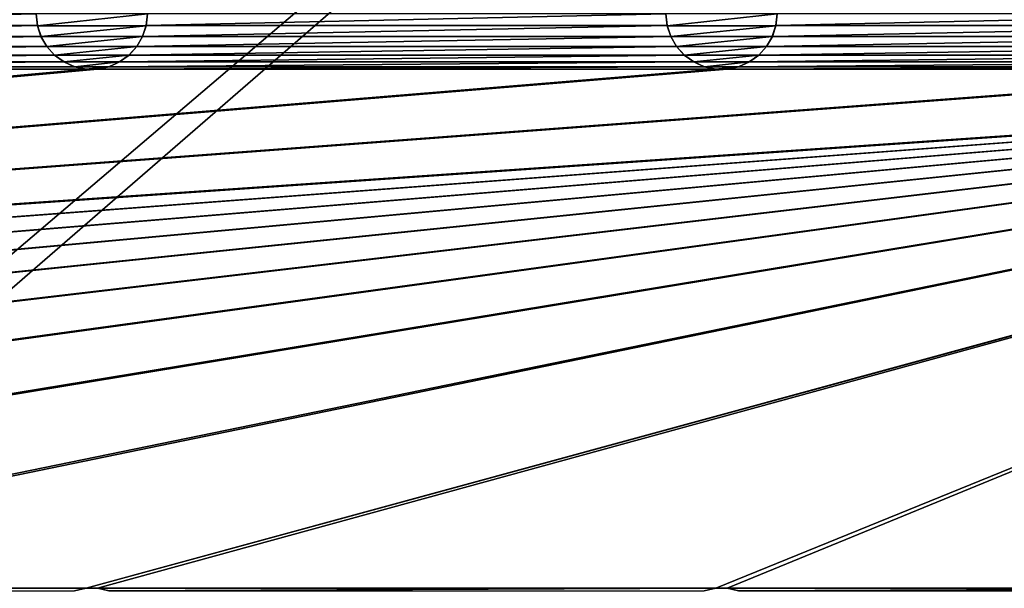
# Model space of a CAD drawing. Header units: metres. Extents: x -200 to 200, y -200 to 200.
# Tile 77 of 88: x 82 to 126, y 59 to 85. Entities that reach past the tile are written whole.
import ezdxf

# ---------------------------------------------------------------- set-up
doc = ezdxf.new("R2010")
doc.units = ezdxf.units.M
doc.layers.add('solid_P34200', color=7, linetype='CONTINUOUS')

msp = doc.modelspace()

# ---------------------------------------------------------------- linework, layer by layer
at = {"layer": 'solid_P34200'}
for points in [[(181, 159), (8.64688, 12.25524), (-181, 159)], [(181, 159), (10.240819, 10.959723), (8.64688, 12.25524)], [(181, 159), (181, -159), (10.240819, 10.959723)], [(59.042263, 84.371628, 5), (82.457733, 84.371628, 5), (82.400002, 84.900002, 5)], [(59.099998, 84.900002, 5), (59.042263, 84.371628, 5), (82.400002, 84.900002, 5)], [(82.400002, 84.900002, 7.5), (82.400002, 84.900002, 5), (82.457733, 84.371628, 5)], [(82.460022, 84.367065, 7.5), (82.400002, 84.900002, 7.5), (82.457733, 84.371628, 5)], [(82.460022, 84.367065, 7.5), (87.400002, 84.900002, 7.5), (82.400002, 84.900002, 7.5)], [(87.339981, 84.367065, 7.5), (87.400002, 84.900002, 7.5), (82.460022, 84.367065, 7.5)], [(87.339981, 84.367065, 7.5), (87.342262, 84.371628, 5), (87.400002, 84.900002, 5)], [(87.339981, 84.367065, 7.5), (87.400002, 84.900002, 5), (87.400002, 84.900002, 7.5)], [(87.342262, 84.371628, 5), (110.757736, 84.371628, 5), (110.699997, 84.900002, 5)], [(87.400002, 84.900002, 5), (87.342262, 84.371628, 5), (110.699997, 84.900002, 5)], [(110.699997, 84.900002, 7.5), (110.699997, 84.900002, 5), (110.757736, 84.371628, 5)], [(110.760017, 84.367065, 7.5), (110.699997, 84.900002, 7.5), (110.757736, 84.371628, 5)], [(110.760017, 84.367065, 7.5), (115.699997, 84.900002, 7.5), (110.699997, 84.900002, 7.5)], [(115.639984, 84.367065, 7.5), (115.699997, 84.900002, 7.5), (110.760017, 84.367065, 7.5)], [(115.639984, 84.367065, 7.5), (115.642265, 84.371628, 5), (115.699997, 84.900002, 5)], [(115.639984, 84.367065, 7.5), (115.699997, 84.900002, 5), (115.699997, 84.900002, 7.5)], [(115.642265, 84.371628, 5), (139.057739, 84.371628, 5), (139, 84.900002, 5)], [(115.699997, 84.900002, 5), (115.642265, 84.371628, 5), (139, 84.900002, 5)], [(58.884338, 83.88443, 5), (82.615662, 83.88443, 5), (82.457733, 84.371628, 5)], [(59.042263, 84.371628, 5), (58.884338, 83.88443, 5), (82.457733, 84.371628, 5)], [(82.460022, 84.367065, 7.5), (82.457733, 84.371628, 5), (82.615662, 83.88443, 5)], [(82.617195, 83.88092, 7.5), (82.460022, 84.367065, 7.5), (82.615662, 83.88443, 5)], [(87.339981, 84.367065, 7.5), (82.460022, 84.367065, 7.5), (82.617195, 83.88092, 7.5)], [(87.339981, 84.367065, 7.5), (82.617195, 83.88092, 7.5), (87.182808, 83.88092, 7.5)], [(87.182808, 83.88092, 7.5), (87.184341, 83.88443, 5), (87.342262, 84.371628, 5)], [(87.339981, 84.367065, 7.5), (87.182808, 83.88092, 7.5), (87.342262, 84.371628, 5)], [(87.184341, 83.88443, 5), (110.915665, 83.88443, 5), (110.757736, 84.371628, 5)], [(87.342262, 84.371628, 5), (87.184341, 83.88443, 5), (110.757736, 84.371628, 5)], [(110.760017, 84.367065, 7.5), (110.757736, 84.371628, 5), (110.915665, 83.88443, 5)], [(110.917191, 83.88092, 7.5), (110.760017, 84.367065, 7.5), (110.915665, 83.88443, 5)], [(115.639984, 84.367065, 7.5), (110.760017, 84.367065, 7.5), (110.917191, 83.88092, 7.5)], [(115.639984, 84.367065, 7.5), (110.917191, 83.88092, 7.5), (115.482803, 83.88092, 7.5)], [(115.482803, 83.88092, 7.5), (115.484337, 83.88443, 5), (115.642265, 84.371628, 5)], [(115.639984, 84.367065, 7.5), (115.482803, 83.88092, 7.5), (115.642265, 84.371628, 5)], [(115.484337, 83.88443, 5), (139.215668, 83.88443, 5), (139.057739, 84.371628, 5)], [(115.642265, 84.371628, 5), (115.484337, 83.88443, 5), (139.057739, 84.371628, 5)], [(58.620796, 83.43029, 5), (82.879204, 83.43029, 5), (82.615662, 83.88443, 5)], [(58.884338, 83.88443, 5), (58.620796, 83.43029, 5), (82.615662, 83.88443, 5)], [(82.617195, 83.88092, 7.5), (82.615662, 83.88443, 5), (82.879204, 83.43029, 5)], [(82.87812, 83.433289, 7.5), (82.617195, 83.88092, 7.5), (82.879204, 83.43029, 5)], [(87.182808, 83.88092, 7.5), (82.617195, 83.88092, 7.5), (82.87812, 83.433289, 7.5)], [(87.182808, 83.88092, 7.5), (82.87812, 83.433289, 7.5), (86.921883, 83.433289, 7.5)], [(86.920792, 83.43029, 5), (111.179207, 83.43029, 5), (110.915665, 83.88443, 5)], [(87.184341, 83.88443, 5), (86.920792, 83.43029, 5), (110.915665, 83.88443, 5)], [(86.921883, 83.433289, 7.5), (86.920792, 83.43029, 5), (87.184341, 83.88443, 5)], [(87.182808, 83.88092, 7.5), (86.921883, 83.433289, 7.5), (87.184341, 83.88443, 5)], [(110.917191, 83.88092, 7.5), (110.915665, 83.88443, 5), (111.179207, 83.43029, 5)], [(111.178116, 83.433289, 7.5), (110.917191, 83.88092, 7.5), (111.179207, 83.43029, 5)], [(115.482803, 83.88092, 7.5), (110.917191, 83.88092, 7.5), (111.178116, 83.433289, 7.5)], [(115.482803, 83.88092, 7.5), (111.178116, 83.433289, 7.5), (115.221886, 83.433289, 7.5)], [(115.220795, 83.43029, 5), (139.479202, 83.43029, 5), (139.215668, 83.88443, 5)], [(115.484337, 83.88443, 5), (115.220795, 83.43029, 5), (139.215668, 83.88443, 5)], [(115.221886, 83.433289, 7.5), (115.220795, 83.43029, 5), (115.484337, 83.88443, 5)], [(115.482803, 83.88092, 7.5), (115.221886, 83.433289, 7.5), (115.484337, 83.88443, 5)], [(58.274223, 83.043793, 5), (83.225777, 83.043793, 5), (82.879204, 83.43029, 5)], [(58.620796, 83.43029, 5), (58.274223, 83.043793, 5), (82.879204, 83.43029, 5)], [(82.87812, 83.433289, 7.5), (82.879204, 83.43029, 5), (83.225777, 83.043793, 5)], [(83.229889, 83.040367, 7.5), (82.87812, 83.433289, 7.5), (83.225777, 83.043793, 5)], [(86.921883, 83.433289, 7.5), (82.87812, 83.433289, 7.5), (83.229889, 83.040367, 7.5)], [(86.921883, 83.433289, 7.5), (83.229889, 83.040367, 7.5), (86.570114, 83.040367, 7.5)], [(86.921883, 83.433289, 7.5), (86.570114, 83.040367, 7.5), (86.920792, 83.43029, 5)], [(86.570114, 83.040367, 7.5), (86.574226, 83.043793, 5), (86.920792, 83.43029, 5)], [(86.574226, 83.043793, 5), (111.525772, 83.043793, 5), (111.179207, 83.43029, 5)], [(86.920792, 83.43029, 5), (86.574226, 83.043793, 5), (111.179207, 83.43029, 5)], [(111.178116, 83.433289, 7.5), (111.179207, 83.43029, 5), (111.525772, 83.043793, 5)], [(111.529884, 83.040367, 7.5), (111.178116, 83.433289, 7.5), (111.525772, 83.043793, 5)], [(115.221886, 83.433289, 7.5), (111.178116, 83.433289, 7.5), (111.529884, 83.040367, 7.5)], [(115.221886, 83.433289, 7.5), (111.529884, 83.040367, 7.5), (114.870117, 83.040367, 7.5)], [(115.221886, 83.433289, 7.5), (114.870117, 83.040367, 7.5), (115.220795, 83.43029, 5)], [(114.870117, 83.040367, 7.5), (114.874222, 83.043793, 5), (115.220795, 83.43029, 5)], [(114.874222, 83.043793, 5), (139.825775, 83.043793, 5), (139.479202, 83.43029, 5)], [(115.220795, 83.43029, 5), (114.874222, 83.043793, 5), (139.479202, 83.43029, 5)], [(57.847816, 82.734932, 5), (83.652184, 82.734932, 5), (83.225777, 83.043793, 5)], [(58.274223, 83.043793, 5), (57.847816, 82.734932, 5), (83.225777, 83.043793, 5)], [(83.229889, 83.040367, 7.5), (83.225777, 83.043793, 5), (83.652184, 82.734932, 5)], [(83.648468, 82.737953, 7.5), (83.229889, 83.040367, 7.5), (83.652184, 82.734932, 5)], [(86.570114, 83.040367, 7.5), (83.229889, 83.040367, 7.5), (83.648468, 82.737953, 7.5)], [(86.570114, 83.040367, 7.5), (83.648468, 82.737953, 7.5), (86.151535, 82.737953, 7.5)], [(86.14782, 82.734932, 5), (111.952179, 82.734932, 5), (111.525772, 83.043793, 5)], [(86.574226, 83.043793, 5), (86.14782, 82.734932, 5), (111.525772, 83.043793, 5)], [(86.151535, 82.737953, 7.5), (86.14782, 82.734932, 5), (86.574226, 83.043793, 5)], [(86.570114, 83.040367, 7.5), (86.151535, 82.737953, 7.5), (86.574226, 83.043793, 5)], [(111.529884, 83.040367, 7.5), (111.525772, 83.043793, 5), (111.952179, 82.734932, 5)], [(111.948463, 82.737953, 7.5), (111.529884, 83.040367, 7.5), (111.952179, 82.734932, 5)], [(114.870117, 83.040367, 7.5), (111.529884, 83.040367, 7.5), (111.948463, 82.737953, 7.5)], [(114.870117, 83.040367, 7.5), (111.948463, 82.737953, 7.5), (114.45153, 82.737953, 7.5)], [(114.447815, 82.734932, 5), (140.252182, 82.734932, 5), (139.825775, 83.043793, 5)], [(114.874222, 83.043793, 5), (114.447815, 82.734932, 5), (139.825775, 83.043793, 5)], [(114.45153, 82.737953, 7.5), (114.447815, 82.734932, 5), (114.874222, 83.043793, 5)], [(114.870117, 83.040367, 7.5), (114.45153, 82.737953, 7.5), (114.874222, 83.043793, 5)], [(170.058914, 82.414291, 5), (-170.058914, 59.085712, 5), (-169.541077, 59.085712, 5)], [(170.058914, 82.414291, 5), (169.541077, 82.414291, 5), (-170.058914, 59.085712, 5)], [(141.758926, 82.414291, 5), (-170.058914, 59.085712, 5), (169.541077, 82.414291, 5)], [(141.758926, 82.414291, 5), (141.241074, 82.414291, 5), (-170.058914, 59.085712, 5)], [(113.458923, 82.414291, 5), (-170.058914, 59.085712, 5), (141.241074, 82.414291, 5)], [(113.458923, 82.414291, 5), (112.941078, 82.414291, 5), (-170.058914, 59.085712, 5)], [(85.15892, 82.414291, 5), (-170.058914, 59.085712, 5), (112.941078, 82.414291, 5)], [(85.15892, 82.414291, 5), (84.641083, 82.414291, 5), (-170.058914, 59.085712, 5)], [(56.858921, 82.414291, 5), (-170.058914, 59.085712, 5), (84.641083, 82.414291, 5)], [(170.058914, 82.414291, 5), (-169.541077, 59.085712, 5), (-141.758926, 59.085712, 5)], [(170.058914, 82.414291, 5), (-141.758926, 59.085712, 5), (-141.241074, 59.085712, 5)], [(170.058914, 82.414291, 5), (-141.241074, 59.085712, 5), (-113.458923, 59.085712, 5)], [(170.058914, 82.414291, 5), (-113.458923, 59.085712, 5), (-112.941078, 59.085712, 5)], [(170.058914, 82.414291, 5), (-112.941078, 59.085712, 5), (-85.15892, 59.085712, 5)], [(170.058914, 82.414291, 5), (-85.15892, 59.085712, 5), (-84.641083, 59.085712, 5)], [(170.058914, 82.414291, 5), (-84.641083, 59.085712, 5), (-56.858921, 59.085712, 5)], [(170.058914, 82.414291, 5), (-56.858921, 59.085712, 5), (-56.34108, 59.085712, 5)], [(170.058914, 82.414291, 5), (-56.34108, 59.085712, 5), (-28.55892, 59.085712, 5)], [(170.058914, 82.414291, 5), (-28.55892, 59.085712, 5), (-28.04108, 59.085712, 5)], [(170.058914, 82.414291, 5), (-28.04108, 59.085712, 5), (-0.25892, 59.085712, 5)], [(170.058914, 82.414291, 5), (-0.25892, 59.085712, 5), (0.25892, 59.085712, 5)], [(28.04108, 59.085712, 5), (170.058914, 82.414291, 5), (0.25892, 59.085712, 5)], [(28.04108, 59.085712, 5), (28.55892, 59.085712, 5), (170.058914, 82.414291, 5)], [(28.55892, 59.085712, 5), (56.34108, 59.085712, 5), (170.058914, 82.414291, 5)], [(56.34108, 59.085712, 5), (56.858921, 59.085712, 5), (170.058914, 82.414291, 5)], [(56.858921, 82.414291, 5), (84.641083, 82.414291, 5), (84.125313, 82.523643, 5)], [(57.374687, 82.523643, 5), (56.858921, 82.414291, 5), (84.125313, 82.523643, 5)], [(56.858921, 59.085712, 5), (84.641083, 59.085712, 5), (170.058914, 82.414291, 5)], [(57.374687, 82.523643, 5), (84.125313, 82.523643, 5), (83.652184, 82.734932, 5)], [(57.847816, 82.734932, 5), (57.374687, 82.523643, 5), (83.652184, 82.734932, 5)], [(83.648468, 82.737953, 7.5), (83.652184, 82.734932, 5), (84.125313, 82.523643, 5)], [(84.131226, 82.522141, 7.5), (83.648468, 82.737953, 7.5), (84.125313, 82.523643, 5)], [(86.151535, 82.737953, 7.5), (83.648468, 82.737953, 7.5), (84.131226, 82.522141, 7.5)], [(84.131226, 82.522141, 7.5), (84.125313, 82.523643, 5), (84.641083, 82.414291, 5)], [(86.151535, 82.737953, 7.5), (84.131226, 82.522141, 7.5), (85.668777, 82.522141, 7.5)], [(84.635368, 82.415482, 7.5), (84.131226, 82.522141, 7.5), (84.641083, 82.414291, 5)], [(85.668777, 82.522141, 7.5), (84.131226, 82.522141, 7.5), (84.635368, 82.415482, 7.5)], [(85.668777, 82.522141, 7.5), (84.635368, 82.415482, 7.5), (85.164635, 82.415482, 7.5)], [(84.635368, 82.415482, 7.5), (84.641083, 82.414291, 5), (85.15892, 82.414291, 5)], [(85.164635, 82.415482, 7.5), (84.635368, 82.415482, 7.5), (85.15892, 82.414291, 5)], [(84.641083, 59.085712, 5), (170.574692, 82.523643, 5), (170.058914, 82.414291, 5)], [(84.641083, 59.085712, 5), (85.15892, 59.085712, 5), (170.574692, 82.523643, 5)], [(85.15892, 59.085712, 5), (112.941078, 59.085712, 5), (170.574692, 82.523643, 5)], [(85.15892, 82.414291, 5), (112.941078, 82.414291, 5), (112.425308, 82.523643, 5)], [(85.67469, 82.523643, 5), (85.15892, 82.414291, 5), (112.425308, 82.523643, 5)], [(85.164635, 82.415482, 7.5), (85.15892, 82.414291, 5), (85.67469, 82.523643, 5)], [(85.668777, 82.522141, 7.5), (85.164635, 82.415482, 7.5), (85.67469, 82.523643, 5)], [(86.151535, 82.737953, 7.5), (85.668777, 82.522141, 7.5), (86.14782, 82.734932, 5)], [(85.668777, 82.522141, 7.5), (85.67469, 82.523643, 5), (86.14782, 82.734932, 5)], [(85.67469, 82.523643, 5), (112.425308, 82.523643, 5), (111.952179, 82.734932, 5)], [(86.14782, 82.734932, 5), (85.67469, 82.523643, 5), (111.952179, 82.734932, 5)], [(111.948463, 82.737953, 7.5), (111.952179, 82.734932, 5), (112.425308, 82.523643, 5)], [(112.431221, 82.522141, 7.5), (111.948463, 82.737953, 7.5), (112.425308, 82.523643, 5)], [(114.45153, 82.737953, 7.5), (111.948463, 82.737953, 7.5), (112.431221, 82.522141, 7.5)], [(112.431221, 82.522141, 7.5), (112.425308, 82.523643, 5), (112.941078, 82.414291, 5)], [(114.45153, 82.737953, 7.5), (112.431221, 82.522141, 7.5), (113.968781, 82.522141, 7.5)], [(112.935364, 82.415482, 7.5), (112.431221, 82.522141, 7.5), (112.941078, 82.414291, 5)], [(113.968781, 82.522141, 7.5), (112.431221, 82.522141, 7.5), (112.935364, 82.415482, 7.5)], [(113.968781, 82.522141, 7.5), (112.935364, 82.415482, 7.5), (113.464638, 82.415482, 7.5)], [(112.935364, 82.415482, 7.5), (112.941078, 82.414291, 5), (113.458923, 82.414291, 5)], [(113.464638, 82.415482, 7.5), (112.935364, 82.415482, 7.5), (113.458923, 82.414291, 5)], [(112.941078, 59.085712, 5), (113.458923, 59.085712, 5), (170.574692, 82.523643, 5)], [(113.458923, 59.085712, 5), (141.241074, 59.085712, 5), (170.574692, 82.523643, 5)], [(113.458923, 82.414291, 5), (141.241074, 82.414291, 5), (140.725311, 82.523643, 5)], [(113.974686, 82.523643, 5), (113.458923, 82.414291, 5), (140.725311, 82.523643, 5)], [(113.464638, 82.415482, 7.5), (113.458923, 82.414291, 5), (113.974686, 82.523643, 5)], [(113.968781, 82.522141, 7.5), (113.464638, 82.415482, 7.5), (113.974686, 82.523643, 5)], [(114.45153, 82.737953, 7.5), (113.968781, 82.522141, 7.5), (114.447815, 82.734932, 5)], [(113.968781, 82.522141, 7.5), (113.974686, 82.523643, 5), (114.447815, 82.734932, 5)], [(113.974686, 82.523643, 5), (140.725311, 82.523643, 5), (140.252182, 82.734932, 5)], [(114.447815, 82.734932, 5), (113.974686, 82.523643, 5), (140.252182, 82.734932, 5)], [(56.858921, 59.085712, 5), (57.374687, 58.976353, 5), (84.641083, 59.085712, 5)], [(57.374687, 58.976353, 5), (84.125313, 58.976353, 5), (84.641083, 59.085712, 5)], [(84.635368, 59.084522, 7.5), (84.641083, 59.085712, 5), (84.125313, 58.976353, 5)], [(84.635368, 59.084522, 7.5), (85.164635, 59.084522, 7.5), (84.641083, 59.085712, 5)], [(85.164635, 59.084522, 7.5), (85.15892, 59.085712, 5), (84.641083, 59.085712, 5)], [(85.15892, 59.085712, 5), (85.67469, 58.976353, 5), (112.941078, 59.085712, 5)], [(85.668777, 58.977859, 7.5), (85.67469, 58.976353, 5), (85.15892, 59.085712, 5)], [(85.164635, 59.084522, 7.5), (85.668777, 58.977859, 7.5), (85.15892, 59.085712, 5)], [(85.67469, 58.976353, 5), (112.425308, 58.976353, 5), (112.941078, 59.085712, 5)], [(112.935364, 59.084522, 7.5), (112.941078, 59.085712, 5), (112.425308, 58.976353, 5)], [(112.935364, 59.084522, 7.5), (113.464638, 59.084522, 7.5), (112.941078, 59.085712, 5)], [(113.464638, 59.084522, 7.5), (113.458923, 59.085712, 5), (112.941078, 59.085712, 5)], [(113.458923, 59.085712, 5), (113.974686, 58.976353, 5), (141.241074, 59.085712, 5)], [(113.968781, 58.977859, 7.5), (113.974686, 58.976353, 5), (113.458923, 59.085712, 5)], [(113.464638, 59.084522, 7.5), (113.968781, 58.977859, 7.5), (113.458923, 59.085712, 5)], [(113.974686, 58.976353, 5), (140.725311, 58.976353, 5), (141.241074, 59.085712, 5)]]:
    msp.add_3dface(points, dxfattribs=at)

doc.saveas('drawing.dxf')
